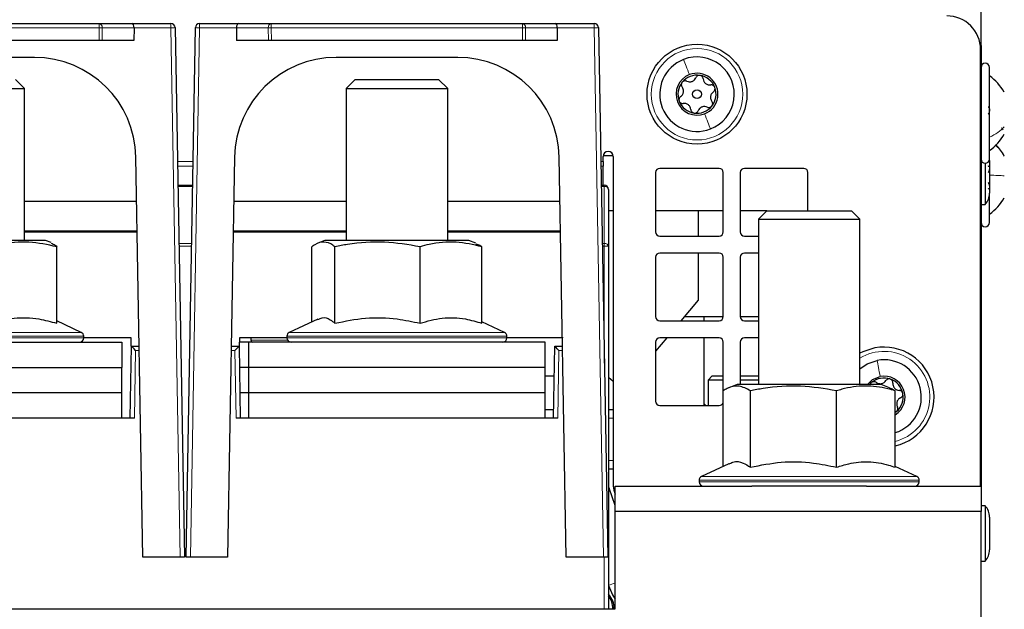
# Paper-space layout 'Blatt5' of a CAD drawing. Header units: millimetres. Extents: x 5 to 418, y 2 to 292.
# Tile 10 of 20: x 249 to 307, y 156 to 190. Entities that reach past the tile are written whole.
import ezdxf

# ---------------------------------------------------------------- set-up
doc = ezdxf.new("R2010")
doc.units = ezdxf.units.MM

psp = doc.layouts.new('Blatt5')

# ---------------------------------------------------------------- linework, layer by layer
at = {"color": 7, "linetype": 'Continuous', "lineweight": 25}
for p, q in [((305.3764, 188.9396), (305.3764, 228.4896)), ((238.4571, 190.0896), (253.2957, 190.0896)), ((253.2957, 190.0896), (255.2458, 190.0896)), ((255.2458, 190.0896), (257.5309, 190.0896)), ((255.3494, 189.8353), (255.344, 189.0896)), ((257.7808, 189.844), (258.3264, 158.5896)), ((258.4264, 158.5896), (258.9719, 189.844)), ((259.2219, 190.0896), (261.5069, 190.0896)), ((261.4033, 189.8353), (261.4087, 189.0896)), ((261.5069, 190.0896), (263.4571, 190.0896)), ((263.4571, 190.0896), (278.2957, 190.0896)), ((278.2957, 190.0896), (280.2458, 190.0896)), ((280.2458, 190.0896), (282.5309, 190.0896)), ((280.3494, 189.8353), (280.344, 189.0896)), ((282.7808, 189.844), (283.3264, 158.5896)), ((253.2903, 189.0896), (238.4624, 189.0896)), ((253.467, 189.0896), (253.2903, 189.0896)), ((255.344, 189.0896), (253.467, 189.0896)), ((263.2857, 189.0896), (261.4087, 189.0896)), ((263.4624, 189.0896), (263.2857, 189.0896)), ((278.2903, 189.0896), (263.4624, 189.0896)), ((278.467, 189.0896), (278.2903, 189.0896)), ((280.344, 189.0896), (278.467, 189.0896)), ((305.311, 188.9396), (305.3764, 188.9396)), ((305.3764, 188.7896), (305.3357, 188.7896)), ((305.3514, 162.7896), (305.3514, 188.5396)), ((305.3764, 188.7896), (305.3764, 188.9396)), ((305.3764, 188.7896), (305.3764, 162.7896)), ((249.4653, 188.0896), (242.2875, 188.0896)), ((274.4653, 188.0896), (267.2875, 188.0896)), ((305.8764, 182.0896), (305.8764, 187.4896)), ((248.8764, 186.2529), (248.3396, 186.7896)), ((268.4131, 186.7896), (267.8764, 186.2529)), ((268.4131, 186.7896), (273.3396, 186.7896)), ((273.8764, 186.2529), (273.3396, 186.7896)), ((242.8764, 186.2529), (248.8764, 186.2529)), ((248.8764, 177.2896), (248.8764, 186.2529)), ((267.8764, 186.2529), (267.8764, 177.2896)), ((267.8764, 186.2529), (273.8764, 186.2529)), ((273.8764, 177.2896), (273.8764, 186.2529)), ((255.8764, 158.5896), (255.4643, 182.1943)), ((261.2884, 182.1943), (260.8764, 158.5896)), ((280.8764, 158.5896), (280.4643, 182.1943)), ((283.0514, 181.9521), (283.0514, 182.2396)), ((283.0556, 182.2896), (283.6472, 182.2896)), ((283.6514, 182.2396), (283.6514, 162.7896)), ((305.8764, 182.0107), (305.875, 182.0633)), ((305.8764, 182.0107), (305.8764, 182.0896)), ((283.0514, 181.9521), (283.0514, 181.6582)), ((283.0514, 180.5396), (283.0514, 181.6582)), ((289.9014, 181.5396), (286.4014, 181.5396)), ((294.9014, 181.5396), (291.4014, 181.5396)), ((305.6264, 181.8396), (305.6264, 179.4071)), ((305.8764, 182.0107), (305.8764, 180.0686)), ((286.1514, 181.2896), (286.1514, 177.7896)), ((290.1514, 177.7896), (290.1514, 181.2896)), ((291.1514, 181.2896), (291.1514, 177.7896)), ((295.1514, 179.0396), (295.1514, 181.2896)), ((257.9432, 180.5396), (258.8095, 180.5396)), ((282.9432, 180.5396), (283.1264, 180.5396)), ((283.3764, 180.2896), (283.3764, 176.9343)), ((305.8764, 178.3396), (305.8764, 180.0642)), ((255.5098, 179.5896), (248.8764, 179.5896)), ((267.8764, 179.5896), (261.2429, 179.5896)), ((280.5098, 179.5896), (273.8764, 179.5896)), ((305.3764, 179.4071), (305.6264, 179.4071)), ((283.6514, 179.0396), (283.3764, 179.0396)), ((290.1514, 179.0396), (286.1514, 179.0396)), ((288.6764, 179.0396), (288.6764, 177.5396)), ((292.7264, 179.0396), (291.1514, 179.0396)), ((292.7264, 179.0396), (292.2264, 178.5396)), ((292.2264, 178.5396), (292.2264, 168.7896)), ((292.2264, 178.5396), (298.2264, 178.5396)), ((292.7264, 179.0396), (297.7264, 179.0396)), ((298.2264, 178.5396), (297.7264, 179.0396)), ((298.2264, 168.7896), (298.2264, 178.5396)), ((255.5404, 177.8396), (248.8764, 177.8396)), ((248.8764, 177.7896), (254.6264, 177.7896)), ((254.6264, 177.7896), (255.5412, 177.7896)), ((254.8755, 177.8396), (254.8764, 177.7896)), ((261.2115, 177.7896), (262.1263, 177.7896)), ((267.8764, 177.8396), (261.2124, 177.8396)), ((261.8764, 177.7896), (261.8772, 177.8396)), ((262.1263, 177.7896), (267.8764, 177.7896)), ((280.5404, 177.8396), (273.8764, 177.8396)), ((273.8764, 177.7896), (279.6264, 177.7896)), ((279.6264, 177.7896), (280.5412, 177.7896)), ((279.8755, 177.8396), (279.8764, 177.7896)), ((286.4014, 177.5396), (289.9014, 177.5396)), ((291.4014, 177.5396), (292.2264, 177.5396)), ((250.1264, 177.2896), (241.6264, 177.2896)), ((250.4585, 177.1568), (250.1264, 177.2896)), ((250.7853, 172.3976), (250.7853, 176.9112)), ((265.852, 172.4778), (265.852, 176.9112)), ((266.6264, 177.2896), (266.2127, 177.1242)), ((275.1264, 177.2896), (266.6264, 177.2896)), ((267.2165, 172.3976), (267.2165, 176.9112)), ((272.2409, 172.3976), (272.2409, 176.9112)), ((275.54, 177.1242), (275.1264, 177.2896)), ((275.9007, 172.3976), (275.9007, 176.9112)), ((283.3764, 176.9343), (283.3764, 155.5396)), ((286.1514, 176.2896), (286.1514, 172.7896)), ((289.9014, 176.5396), (286.4014, 176.5396)), ((288.6764, 176.5396), (288.6764, 173.7606)), ((290.1514, 172.7896), (290.1514, 176.2896)), ((291.1514, 176.2896), (291.1514, 172.7896)), ((292.2264, 176.5396), (291.4014, 176.5396)), ((288.6764, 173.7606), (287.6519, 172.5396)), ((287.8616, 172.7896), (290.1514, 172.7896)), ((289.0264, 172.5396), (289.0264, 172.7896)), ((291.1514, 172.7896), (292.2264, 172.7896)), ((252.232, 171.8569), (250.7853, 172.5315)), ((266.1993, 172.6397), (264.5207, 171.8569)), ((277.232, 171.8569), (275.9007, 172.4778)), ((286.4014, 172.5396), (289.9014, 172.5396)), ((291.4014, 172.5396), (292.2264, 172.5396)), ((252.3764, 171.5396), (252.3764, 171.6304)), ((264.3764, 171.6304), (264.3764, 171.5396)), ((277.3764, 171.5396), (277.3764, 171.6304)), ((280.6497, 171.5775), (280.649, 171.5396)), ((237.1264, 171.2896), (254.6264, 171.2896)), ((255.1764, 171.5396), (252.3764, 171.5396)), ((254.6264, 171.2896), (254.6264, 169.7896)), ((255.1264, 166.7896), (255.2005, 171.0396)), ((255.1851, 171.0396), (255.1764, 171.5396)), ((255.1851, 171.0396), (255.2005, 171.0396)), ((255.2005, 171.0396), (255.2006, 171.0396)), ((255.2006, 171.0396), (255.659, 171.0396)), ((261.0937, 171.0396), (261.5521, 171.0396)), ((261.5521, 171.0396), (261.5522, 171.0396)), ((261.5522, 171.0396), (261.5676, 171.0396)), ((261.5522, 171.0396), (261.6264, 166.7896)), ((261.5764, 171.5396), (261.5676, 171.0396)), ((262.1264, 171.2896), (261.572, 171.2896)), ((264.3764, 171.5396), (261.5764, 171.5396)), ((279.6264, 171.2896), (262.1264, 171.2896)), ((262.1264, 169.7896), (262.1264, 171.2896)), ((262.2514, 171.5396), (262.2514, 171.3896)), ((280.649, 171.5396), (277.3764, 171.5396)), ((279.6264, 169.7896), (279.6264, 171.2896)), ((280.1264, 166.7896), (280.2005, 171.0396)), ((280.2005, 171.0396), (280.2006, 171.0396)), ((280.2006, 171.0396), (280.659, 171.0396)), ((280.649, 171.5396), (280.6503, 171.5396)), ((286.8128, 171.5396), (286.1514, 170.7514)), ((286.1514, 171.2896), (286.1514, 167.7896)), ((289.9014, 171.5396), (286.4014, 171.5396)), ((289.0264, 167.5396), (289.0264, 171.5396)), ((290.1514, 168.4167), (290.1514, 171.2896)), ((291.1514, 171.2896), (291.1514, 168.7896)), ((292.2264, 171.5396), (291.4014, 171.5396)), ((237.1264, 169.7896), (254.6264, 169.7896)), ((254.6264, 168.2896), (254.6264, 169.7896)), ((262.1264, 169.7896), (261.574, 169.7896)), ((279.6264, 169.7896), (262.1264, 169.7896)), ((262.1264, 168.2896), (262.1264, 169.7896)), ((279.6264, 168.2896), (279.6264, 169.7896)), ((279.6264, 169.2896), (280.17, 169.2896)), ((289.5014, 169.2896), (289.2514, 169.0396)), ((289.5014, 169.2896), (290.1514, 169.2896)), ((291.1514, 169.2896), (292.2264, 169.2896)), ((283.3764, 169.2147), (283.6514, 168.984)), ((289.2514, 169.0396), (289.2514, 167.5396)), ((290.1514, 169.0396), (289.2514, 169.0396)), ((290.9764, 168.7896), (290.4817, 168.5918)), ((299.4764, 168.7896), (290.9764, 168.7896)), ((292.2264, 169.0396), (291.1514, 169.0396)), ((298.8128, 168.7896), (298.9157, 168.8907)), ((299.971, 168.5918), (299.4764, 168.7896)), ((254.6264, 168.2896), (237.1264, 168.2896)), ((254.6264, 166.7896), (254.6264, 168.2896)), ((262.1264, 168.2896), (261.6002, 168.2896)), ((279.6264, 168.2896), (262.1264, 168.2896)), ((262.1264, 166.7896), (262.1264, 168.2896)), ((279.6264, 166.7896), (279.6264, 168.2896)), ((290.1416, 163.9496), (290.1416, 168.4112)), ((291.7571, 163.8976), (291.7571, 168.4112)), ((296.8418, 163.8976), (296.8418, 168.4112)), ((300.3111, 163.8976), (300.3111, 168.4112)), ((286.4014, 167.5396), (289.9014, 167.5396)), ((289.1264, 167.5396), (289.0264, 167.6396)), ((280.1351, 167.2896), (279.6264, 167.2896)), ((283.6514, 167.2896), (283.3764, 167.2896)), ((300.3871, 167.1885), (300.3111, 167.1284)), ((255.3763, 166.7896), (236.3764, 166.7896)), ((280.3763, 166.7896), (261.3764, 166.7896)), ((290.4782, 164.1065), (288.8707, 163.3569)), ((283.6514, 163.7896), (283.3764, 163.7896)), ((301.582, 163.3569), (300.3111, 163.9496)), ((288.7264, 163.1304), (288.7264, 163.0396)), ((301.7264, 163.0396), (301.7264, 163.1304)), ((283.3764, 162.7421), (283.4082, 162.6577)), ((283.7764, 161.6461), (283.4082, 162.6577)), ((283.7764, 161.2896), (283.7764, 162.7896)), ((283.7764, 162.7896), (291.8352, 162.7896)), ((298.6175, 162.7896), (291.8352, 162.7896)), ((298.6175, 162.7896), (305.3764, 162.7896)), ((305.3764, 162.7896), (305.3764, 161.2896)), ((283.7764, 155.5396), (283.7764, 161.2896)), ((305.3764, 161.2896), (283.7764, 161.2896)), ((305.6264, 161.6221), (305.3764, 161.6221)), ((305.3764, 146.7896), (305.3764, 161.2896)), ((305.6264, 161.6221), (305.6264, 158.3571)), ((305.8764, 160.9607), (305.8764, 159.0186)), ((258.0762, 158.5896), (255.8764, 158.5896)), ((258.3264, 158.5896), (258.0762, 158.5896)), ((258.6765, 158.5896), (258.4264, 158.5896)), ((260.8764, 158.5896), (258.6765, 158.5896)), ((283.0762, 158.5896), (280.8764, 158.5896)), ((283.3264, 158.5896), (283.0762, 158.5896)), ((305.3764, 158.3571), (305.6264, 158.3571)), ((207.9764, 155.5396), (283.7764, 155.5396))]:
    psp.add_line(p, q, dxfattribs=at)
at = {"color": 7, "linetype": 'Continuous', "lineweight": 18}
for p, q in [((253.2957, 189.8353), (238.4571, 189.8353)), ((253.2903, 189.0896), (253.2957, 189.8353)), ((253.2957, 189.8353), (253.2957, 190.0896)), ((253.4724, 189.8353), (253.467, 189.0896)), ((255.3494, 189.8353), (253.4724, 189.8353)), ((257.5309, 189.8353), (255.3494, 189.8353)), ((257.5309, 190.0896), (257.5309, 189.8353)), ((258.0762, 158.5896), (257.5309, 189.8353)), ((259.2219, 189.8353), (258.6765, 158.5896)), ((259.2219, 189.8353), (259.2219, 190.0896)), ((261.4033, 189.8353), (259.2219, 189.8353)), ((263.2803, 189.8353), (261.4033, 189.8353)), ((263.2857, 189.0896), (263.2803, 189.8353)), ((263.4571, 189.8353), (263.4571, 190.0896)), ((278.2957, 189.8353), (263.4571, 189.8353)), ((263.4571, 189.8353), (263.4624, 189.0896)), ((278.2903, 189.0896), (278.2957, 189.8353)), ((278.2957, 189.8353), (278.2957, 190.0896)), ((278.4724, 189.8353), (278.467, 189.0896)), ((280.3494, 189.8353), (278.4724, 189.8353)), ((282.5309, 189.8353), (280.3494, 189.8353)), ((282.5309, 190.0896), (282.5309, 189.8353)), ((283.0762, 158.5896), (282.5309, 189.8353)), ((258.8342, 181.9521), (257.9186, 181.9521)), ((258.829, 181.6582), (257.9237, 181.6582)), ((283.0514, 181.9521), (282.9186, 181.9521)), ((283.0514, 181.6582), (282.9237, 181.6582)), ((258.8082, 180.4664), (257.9445, 180.4664)), ((283.1264, 180.4664), (282.9445, 180.4664)), ((283.1264, 180.4664), (283.1264, 180.5396)), ((283.1264, 177.1111), (283.1264, 180.4664)), ((254.6264, 177.7896), (254.6255, 177.8396)), ((262.1272, 177.8396), (262.1263, 177.7896)), ((279.6264, 177.7896), (279.6255, 177.8396)), ((258.0031, 177.1111), (258.7497, 177.1111)), ((258.7466, 176.9386), (258.0061, 176.9386)), ((283.0031, 177.1111), (283.1264, 177.1111)), ((283.1264, 176.9386), (283.0061, 176.9386)), ((283.1264, 176.9386), (283.1264, 177.1111)), ((283.1264, 170.0476), (283.1264, 176.9386)), ((247.0741, 171.8569), (252.232, 171.8569)), ((252.3764, 171.6304), (247.1013, 171.6304)), ((272.5833, 171.6304), (264.3764, 171.6304)), ((264.5207, 171.8569), (272.5454, 171.8569)), ((272.5454, 171.8569), (277.232, 171.8569)), ((277.3764, 171.6304), (272.5833, 171.6304)), ((247.1013, 171.5396), (252.3764, 171.5396)), ((262.2514, 171.3896), (263.2245, 171.3896)), ((263.2245, 171.3896), (264.4264, 171.3896)), ((264.3764, 171.5396), (272.5833, 171.5396)), ((272.5833, 171.5396), (277.3764, 171.5396)), ((255.4462, 170.794), (255.3763, 166.7896)), ((255.6633, 170.794), (255.4462, 170.794)), ((261.3065, 170.794), (261.0894, 170.794)), ((261.3764, 166.7896), (261.3065, 170.794)), ((280.4462, 170.794), (280.3763, 166.7896)), ((280.6633, 170.794), (280.4462, 170.794)), ((283.6514, 166.7896), (283.3764, 166.7896)), ((283.6514, 164.2896), (283.3764, 164.2896)), ((290.8865, 163.1304), (288.7264, 163.1304)), ((288.7264, 163.0396), (290.8865, 163.0396)), ((288.8707, 163.3569), (290.9829, 163.3569)), ((301.7264, 163.1304), (290.8865, 163.1304)), ((290.8865, 163.0396), (301.7264, 163.0396)), ((290.9829, 163.3569), (301.582, 163.3569)), ((283.4082, 162.6577), (283.3764, 162.6461)), ((283.1264, 155.5396), (283.1264, 158.5896)), ((283.7764, 157.0703), (283.3764, 156.9247))]:
    psp.add_line(p, q, dxfattribs=at)
at = {"color": 7, "linetype": 'Continuous', "lineweight": 25, "flags": 128}
for points in [[(299.0965, 170.937), (298.3934, 170.708), (298.2264, 170.6226)], [(298.2264, 169.7158), (298.6456, 169.9963), (299.2376, 170.2004)], [(298.667, 168.7896), (298.9712, 169.0735), (299.4186, 169.2551)], [(283.3676, 156.9216), (283.6195, 156.3657), (283.7764, 156.1039)]]:
    psp.add_lwpolyline(points, dxfattribs=at)
at = {"color": 7, "linetype": 'Continuous', "lineweight": 25}
for radius in [2.95, 0.259]:
    psp.add_circle((288.6014, 185.9146), radius, dxfattribs=at)
at = {"color": 7, "linetype": 'Continuous', "lineweight": 18}
psp.add_circle((288.6014, 185.9146), 2.7, dxfattribs=at)
at = {"color": 7, "linetype": 'Continuous', "lineweight": 25}
for centre, radius, start, end in [((303.3514, 188.5396), 2, 0, 90), ((257.5309, 189.8396), 0.25, 1, 90), ((259.2219, 189.8396), 0.25, 90, 179), ((282.5309, 189.8396), 0.25, 1, 90), ((249.4653, 182.0896), 6, 1, 90), ((267.2875, 182.0896), 6, 90, 179), ((274.4653, 182.0896), 6, 1, 90), ((288.6014, 185.9146), 2.2, 111.195726, 291.195726), ((288.6014, 185.9146), 2.2, 291.195726, 111.195726), ((305.6264, 187.4896), 0.25, 0, 180), ((288.6014, 185.9146), 1.2375, 111.195726, 291.195726), ((288.6014, 185.9146), 1.125, 81.195726, 141.195726), ((288.6014, 185.9146), 1.2375, 291.195726, 111.195726), ((288.6014, 185.9146), 1.125, 21.195726, 81.195726), ((304.2417, 184.6246), 2.875, 29.198896, 55.348482), ((288.6014, 185.9146), 1.125, 141.195726, 201.195726), ((288.6014, 185.9146), 1.125, 321.195726, 21.195726), ((288.6014, 185.9146), 1.125, 201.195726, 261.195726), ((288.6014, 185.9146), 1.125, 261.195726, 321.195726), ((304.2417, 184.9547), 2.875, 304.651518, 330.801104), ((304.2417, 180.8746), 2.875, 29.198896, 45.200914), ((283.3514, 182.2396), 0.3, 0, 180), ((305.6264, 182.0896), 0.25, 180, 0), ((286.4014, 181.2896), 0.25, 90, 180), ((289.9014, 181.2896), 0.25, 0, 90), ((291.4014, 181.2896), 0.25, 90, 180), ((294.9014, 181.2896), 0.25, 0, 90), ((283.1264, 180.2896), 0.25, 0, 90), ((304.8764, 180.0686), 1, 318.590378, 0), ((304.2417, 181.2047), 2.875, 304.651518, 330.801104), ((305.6264, 178.3396), 0.25, 180, 0), ((286.4014, 177.7896), 0.25, 180, 270), ((289.9014, 177.7896), 0.25, 270, 0), ((291.4014, 177.7896), 0.25, 180, 270), ((286.4014, 176.2896), 0.25, 90, 180), ((289.9014, 176.2896), 0.25, 0, 90), ((291.4014, 176.2896), 0.25, 90, 180), ((286.4014, 172.7896), 0.25, 180, 270), ((289.9014, 172.7896), 0.25, 270, 0), ((291.4014, 172.7896), 0.25, 180, 270), ((252.1264, 171.6304), 0.25, 0, 65), ((264.6264, 171.6304), 0.25, 115, 180), ((277.1264, 171.6304), 0.25, 0, 65), ((252.1264, 171.5396), 0.25, 270, 0), ((262.3514, 171.3896), 0.1, 180, 270), ((264.6264, 171.5396), 0.25, 180, 270), ((277.1264, 171.5396), 0.25, 270, 0), ((286.4014, 171.2896), 0.25, 90, 180), ((289.9014, 171.2896), 0.25, 0, 90), ((291.4014, 171.2896), 0.25, 90, 180), ((299.6514, 168.0396), 2.95, 282.922626, 100.840298), ((299.6514, 168.0396), 2.2, 287.450051, 100.840298), ((299.6514, 168.0396), 1.2375, 302.215812, 100.840298), ((299.6514, 168.0396), 1.125, 70.840298, 130.840298), ((299.6514, 168.0396), 1.125, 10.840298, 70.840298), ((299.6514, 168.0396), 1.125, 310.840298, 10.840298), ((286.4014, 167.7896), 0.25, 180, 270), ((289.9014, 167.7896), 0.25, 270, 343.967789), ((288.9764, 163.1304), 0.25, 115, 180), ((288.9764, 163.0396), 0.25, 180, 270), ((301.4764, 163.0396), 0.25, 270, 0), ((301.4764, 163.1304), 0.25, 0, 65), ((284.6514, 162.7896), 1, 180, 208.955024), ((304.8764, 160.9607), 1, 0, 41.409622), ((304.8764, 159.0186), 1, 318.590378, 0), ((282.433, 155.5415), 1.2794, 359.916698, 42.493878), ((282.3494, 155.5411), 1.2828, 359.933234, 36.819975)]:
    psp.add_arc(centre, radius, start, end, dxfattribs=at)
at = {"color": 7, "linetype": 'Continuous', "lineweight": 18}
for centre, radius, start, end in [((253.2504, 189.8696), 0.2246, 351.205432, 78.38327), ((253.384, 200.5681), 10.7332, 269.528234, 270.471766), ((257.5308, 193.4223), 3.587, 270.001424, 273.997358), ((259.222, 193.4223), 3.587, 266.002642, 269.998576), ((263.5023, 189.8696), 0.2246, 101.61673, 188.794568), ((263.3687, 200.5681), 10.7332, 269.528234, 270.471766), ((278.2504, 189.8696), 0.2246, 351.205432, 78.38327), ((278.384, 200.5681), 10.7332, 269.528234, 270.471766), ((282.5308, 193.4223), 3.587, 270.001424, 273.997358), ((283.1576, 180.2454), 0.2232, 11.421754, 98.049467), ((283.1576, 176.8901), 0.2232, 11.421754, 98.049467), ((283.1888, 173.3542), 3.585, 87.001674, 90.998631), ((299.6514, 168.0396), 2.7, 284.14295, 121.855431)]:
    psp.add_arc(centre, radius, start, end, dxfattribs=at)
at = {"color": 7, "linetype": 'Continuous', "lineweight": 25}
for centre, major_axis, ratio, start_param, end_param in [((255.2458, 189.8396), (0, 0.25), 0.4142136, 4.6949357, 6.2831853), ((261.5069, 189.8396), (0, 0.25), 0.4142136, 0, 1.5882496), ((280.2458, 189.8396), (0, 0.25), 0.4142136, 4.6949357, 6.2831853), ((255.4462, 170.7896), (-0.2457, 0.25), 0.0087255, 4.7212679, 6.274611), ((261.3065, 170.7896), (0.2457, 0.25), 0.0087255, 0.0085744, 1.5619174), ((280.4462, 170.7896), (-0.2457, 0.25), 0.0087255, 4.7212679, 6.274611)]:
    psp.add_ellipse(centre, major_axis=major_axis, ratio=ratio, start_param=start_param, end_param=end_param, dxfattribs=at)
at = {"color": 7, "linetype": 'Continuous', "lineweight": 18}
for points in [[(287.8059, 187.9658), (287.8549, 187.8396), (287.9527, 187.5872), (288.0869, 187.2414), (288.1539, 187.0684)], [(289.3968, 183.8635), (289.3478, 183.9897), (289.25, 184.242), (289.1158, 184.5879), (289.0488, 184.7609)], [(305.8764, 183.3792), (306.0498, 183.466), (306.3966, 183.6395), (306.6331, 183.8773), (306.7514, 183.9963)], [(305.8764, 181.1389), (306.0498, 181.1328), (306.3966, 181.1206), (306.6331, 181.1039), (306.7514, 181.0955)], [(299.2376, 170.2004), (299.2631, 170.0674), (299.314, 169.8016), (299.3837, 169.4372), (299.4186, 169.2551)]]:
    psp.add_open_spline(points, degree=3, dxfattribs=at)
at = {"color": 7, "linetype": 'Continuous', "lineweight": 25}
for points, knots in [([(287.9967, 186.6818), (287.9745, 186.69), (287.9301, 186.7065), (287.8547, 186.7029), (287.7806, 186.6762), (287.7433, 186.6385), (287.7247, 186.6196)], [0, 0, 0, 0, 0.2498071, 0.5000551, 0.7503094, 1, 1, 1, 1]), ([(287.9967, 186.6818), (288.0448, 186.6647), (288.1171, 186.6389), (288.227, 186.6457), (288.3089, 186.6669), (288.384, 186.7064), (288.4704, 186.7755), (288.5066, 186.8436), (288.5307, 186.8888)], [0, 0, 0, 0, 0.2491679, 0.3743031, 0.4989033, 0.6239875, 0.7497462, 1, 1, 1, 1]), ([(288.7736, 187.0264), (288.7471, 187.0277), (288.6941, 187.0304), (288.6214, 187.0002), (288.5633, 186.9522), (288.5416, 186.91), (288.5307, 186.8888)], [0, 0, 0, 0, 0.250033, 0.4996315, 0.7492277, 1, 1, 1, 1]), ([(288.9634, 186.8218), (288.9595, 186.8452), (288.9515, 186.8919), (288.9108, 186.9553), (288.8505, 187.0062), (288.7992, 187.0196), (288.7736, 187.0264)], [0, 0, 0, 0, 0.2498147, 0.4999078, 0.7501201, 1, 1, 1, 1]), ([(288.9634, 186.8218), (288.9726, 186.7716), (288.9865, 186.6961), (289.0473, 186.6044), (289.1066, 186.544), (289.1784, 186.4987), (289.2814, 186.4585), (289.3585, 186.4612), (289.4097, 186.4629)], [0, 0, 0, 0, 0.2491995, 0.3743362, 0.4989302, 0.6240074, 0.7497593, 1, 1, 1, 1]), ([(287.6347, 185.7746), (287.6736, 185.8077), (287.732, 185.8574), (287.7811, 185.956), (287.8037, 186.0375), (287.807, 186.1223), (287.7903, 186.2316), (287.7495, 186.297), (287.7223, 186.3406)], [0, 0, 0, 0, 0.249201, 0.3743378, 0.4989316, 0.6240084, 0.74976, 1, 1, 1, 1]), ([(287.7247, 186.6196), (287.7103, 186.5974), (287.6815, 186.5529), (287.6712, 186.4748), (287.6838, 186.4005), (287.7095, 186.3606), (287.7223, 186.3406)], [0, 0, 0, 0, 0.2498571, 0.4994664, 0.7490114, 1, 1, 1, 1]), ([(289.6503, 186.3214), (289.6382, 186.345), (289.614, 186.3922), (289.5516, 186.4401), (289.4809, 186.4663), (289.4335, 186.4641), (289.4097, 186.4629)], [0, 0, 0, 0, 0.2499907, 0.4996106, 0.7491271, 1, 1, 1, 1]), ([(289.568, 186.0547), (289.5863, 186.0698), (289.6228, 186.1), (289.6573, 186.167), (289.6712, 186.2446), (289.6573, 186.2958), (289.6503, 186.3214)], [0, 0, 0, 0, 0.2498519, 0.4999015, 0.7501147, 1, 1, 1, 1]), ([(287.6347, 185.7746), (287.6164, 185.7595), (287.58, 185.7293), (287.5454, 185.6622), (287.5315, 185.5846), (287.5455, 185.5335), (287.5525, 185.5079)], [0, 0, 0, 0, 0.24985187, 0.49990154, 0.75011466, 1, 1, 1, 1]), ([(289.568, 186.0547), (289.5292, 186.0216), (289.4707, 185.9718), (289.4217, 185.8733), (289.3991, 185.7917), (289.3957, 185.707), (289.4124, 185.5976), (289.4532, 185.5322), (289.4804, 185.4887)], [0, 0, 0, 0, 0.249201, 0.3743378, 0.4989316, 0.6240084, 0.74976, 1, 1, 1, 1]), ([(287.5525, 185.5079), (287.5645, 185.4843), (287.5887, 185.4371), (287.6512, 185.3892), (287.7219, 185.3629), (287.7692, 185.3652), (287.793, 185.3663)], [0, 0, 0, 0, 0.2499907, 0.4996106, 0.7491271, 1, 1, 1, 1]), ([(288.2393, 185.0074), (288.2301, 185.0577), (288.2162, 185.1331), (288.1554, 185.2249), (288.0961, 185.2853), (288.0244, 185.3306), (287.9213, 185.3707), (287.8443, 185.3681), (287.793, 185.3663)], [0, 0, 0, 0, 0.2491995, 0.3743362, 0.4989302, 0.6240074, 0.7497593, 1, 1, 1, 1]), ([(288.2393, 185.0074), (288.2433, 184.9841), (288.2512, 184.9374), (288.292, 184.8739), (288.3522, 184.8231), (288.4035, 184.8096), (288.4292, 184.8029)], [0, 0, 0, 0, 0.2498147, 0.4999078, 0.7501201, 1, 1, 1, 1]), ([(288.4292, 184.8029), (288.4557, 184.8015), (288.5086, 184.7989), (288.5813, 184.829), (288.6394, 184.8771), (288.6611, 184.9193), (288.672, 184.9404)], [0, 0, 0, 0, 0.250033, 0.4996315, 0.7492277, 1, 1, 1, 1]), ([(289.206, 185.1475), (289.1579, 185.1646), (289.0856, 185.1903), (288.9757, 185.1836), (288.8938, 185.1624), (288.8187, 185.1229), (288.7324, 185.0538), (288.6961, 184.9857), (288.672, 184.9404)], [0, 0, 0, 0, 0.2491679, 0.3743031, 0.4989033, 0.6239875, 0.7497462, 1, 1, 1, 1]), ([(289.206, 185.1475), (289.2282, 185.1393), (289.2726, 185.1227), (289.348, 185.1263), (289.4221, 185.1531), (289.4594, 185.1908), (289.4781, 185.2096)], [0, 0, 0, 0, 0.24980712, 0.50005507, 0.75030939, 1, 1, 1, 1]), ([(289.4781, 185.2096), (289.4925, 185.2319), (289.5213, 185.2764), (289.5315, 185.3544), (289.5189, 185.4288), (289.4932, 185.4687), (289.4804, 185.4887)], [0, 0, 0, 0, 0.2498571, 0.4994664, 0.7490114, 1, 1, 1, 1]), ([(305.7908, 185.1686), (305.8025, 185.165), (305.8259, 185.158), (305.8535, 185.1186), (305.8718, 185.0593), (305.8786, 184.984), (305.872, 184.9036), (305.8537, 184.8303), (305.826, 184.771), (305.8025, 184.7485), (305.7908, 184.7372)], [0, 0, 0, 0, 0.1251933, 0.2494385, 0.3742794, 0.4990244, 0.6238686, 0.7493688, 0.8744304, 1, 1, 1, 1]), ([(306.5943, 183.9371), (306.5956, 183.9348), (306.6104, 183.9075), (306.6393, 183.8621), (306.6658, 183.8205)], [0, 0, 0, 0, 0.08478885, 1, 1, 1, 1]), ([(305.7908, 181.6722), (305.8025, 181.6759), (305.8259, 181.6833), (305.8535, 181.6652), (305.8718, 181.6238), (305.8786, 181.5603), (305.872, 181.4836), (305.8537, 181.4055), (305.826, 181.3347), (305.8025, 181.3006), (305.7908, 181.2836)], [0, 0, 0, 0, 0.12522067, 0.24948138, 0.37432391, 0.49906134, 0.62389537, 0.74938732, 0.87444029, 1, 1, 1, 1]), ([(305.7908, 180.7114), (305.8025, 180.693), (305.8259, 180.6563), (305.8535, 180.5837), (305.8718, 180.506), (305.8786, 180.4317), (305.872, 180.3725), (305.8537, 180.3368), (305.826, 180.3251), (305.8025, 180.3367), (305.7908, 180.3425)], [0, 0, 0, 0, 0.1251933, 0.2494385, 0.3742794, 0.4990244, 0.6238686, 0.7493688, 0.8744304, 1, 1, 1, 1]), ([(250.7853, 176.9112), (250.2395, 177.0293), (249.1307, 177.2691), (247.8029, 177.1444), (247.0497, 176.959), (246.8556, 176.9112)], [0, 0, 0, 0, 0.4185557, 0.8501619, 1, 1, 1, 1]), ([(250.4565, 177.1166), (250.5375, 177.0909), (250.648, 177.056), (250.7564, 176.9417), (250.7853, 176.9112)], [0, 0, 0, 0, 0.7332983, 1, 1, 1, 1]), ([(267.2165, 176.9112), (267.1762, 176.9406), (266.9625, 177.0967), (266.5634, 177.2517), (266.1456, 177.1221), (265.9096, 176.9525), (265.852, 176.9112)], [0, 0, 0, 0, 0.0896818, 0.4753516, 0.8719637, 1, 1, 1, 1]), ([(272.2409, 176.9112), (271.543, 177.0293), (270.1254, 177.2691), (268.4277, 177.1444), (267.4647, 176.959), (267.2165, 176.9112)], [0, 0, 0, 0, 0.4185557, 0.8501619, 1, 1, 1, 1]), ([(275.9007, 176.9112), (275.3923, 177.0293), (274.3597, 177.2691), (273.1231, 177.1444), (272.4216, 176.959), (272.2409, 176.9112)], [0, 0, 0, 0, 0.4185557, 0.8501619, 1, 1, 1, 1]), ([(275.5366, 177.0832), (275.618, 177.0637), (275.7403, 177.0345), (275.8604, 176.9421), (275.9007, 176.9112)], [0, 0, 0, 0, 0.6645669, 1, 1, 1, 1]), ([(246.8556, 172.3976), (247.3232, 172.5195), (248.2727, 172.7668), (249.6077, 172.718), (250.4366, 172.4925), (250.7853, 172.3976)], [0, 0, 0, 0, 0.3599192, 0.7307377, 1, 1, 1, 1]), ([(266.2126, 172.611), (266.2954, 172.6551), (266.5344, 172.7822), (266.8742, 172.6699), (267.1224, 172.4725), (267.2165, 172.3976)], [0, 0, 0, 0, 0.2476402, 0.7145274, 1, 1, 1, 1]), ([(267.2165, 172.3976), (267.8144, 172.5195), (269.0283, 172.7668), (270.7352, 172.718), (271.795, 172.4925), (272.2409, 172.3976)], [0, 0, 0, 0, 0.3599192, 0.7307377, 1, 1, 1, 1]), ([(272.2409, 172.3976), (272.6764, 172.5195), (273.5606, 172.7668), (274.8039, 172.718), (275.5759, 172.4925), (275.9007, 172.3976)], [0, 0, 0, 0, 0.3599192, 0.7307377, 1, 1, 1, 1]), ([(291.7571, 168.4112), (291.5327, 168.5293), (291.0769, 168.7691), (290.5311, 168.6444), (290.2214, 168.459), (290.1416, 168.4112)], [0, 0, 0, 0, 0.4185557, 0.8501619, 1, 1, 1, 1]), ([(296.8418, 168.4112), (296.1355, 168.5293), (294.7009, 168.7691), (292.9828, 168.6444), (292.0082, 168.459), (291.7571, 168.4112)], [0, 0, 0, 0, 0.4185557, 0.8501619, 1, 1, 1, 1]), ([(300.3111, 168.4112), (300.1646, 168.4525), (299.5772, 168.6185), (298.5156, 168.7519), (297.5002, 168.6004), (296.9443, 168.4406), (296.8418, 168.4112)], [0, 0, 0, 0, 0.1280361, 0.5135986, 0.9103184, 1, 1, 1, 1]), ([(299.1945, 168.903), (299.1741, 168.9151), (299.1334, 168.9393), (299.0586, 168.9493), (298.9809, 168.9363), (298.9374, 168.9059), (298.9157, 168.8907)], [0, 0, 0, 0, 0.2498071, 0.5000551, 0.7503094, 1, 1, 1, 1]), ([(299.1945, 168.903), (299.2387, 168.8775), (299.3052, 168.8392), (299.4145, 168.8261), (299.4989, 168.8322), (299.5799, 168.8575), (299.6772, 168.91), (299.7251, 168.9705), (299.757, 169.0107)], [0, 0, 0, 0, 0.2491679, 0.3743031, 0.4989033, 0.6239875, 0.7497462, 1, 1, 1, 1]), ([(300.0206, 169.1023), (299.9948, 169.1084), (299.9432, 169.1206), (299.8662, 169.104), (299.8004, 169.0671), (299.7715, 169.0295), (299.757, 169.0107)], [0, 0, 0, 0, 0.250033, 0.4996315, 0.7492277, 1, 1, 1, 1]), ([(300.1706, 168.867), (300.1709, 168.8906), (300.1715, 168.938), (300.1428, 169.0078), (300.0927, 169.0686), (300.0446, 169.0911), (300.0206, 169.1023)], [0, 0, 0, 0, 0.2498147, 0.4999078, 0.7501201, 1, 1, 1, 1]), ([(300.1706, 168.867), (300.1706, 168.8159), (300.1707, 168.7392), (300.214, 168.638), (300.2615, 168.5679), (300.324, 168.5105), (300.4181, 168.4524), (300.4944, 168.4412), (300.5451, 168.4337)], [0, 0, 0, 0, 0.2491995, 0.3743362, 0.4989302, 0.6240074, 0.7497593, 1, 1, 1, 1]), ([(299.9615, 168.5681), (299.9981, 168.5632), (300.116, 168.5473), (300.2315, 168.4667), (300.3111, 168.4112)], [0, 0, 0, 0, 0.3108844, 1, 1, 1, 1]), ([(300.7563, 168.2512), (300.7486, 168.2766), (300.7334, 168.3274), (300.6805, 168.3857), (300.6157, 168.4243), (300.5687, 168.4305), (300.5451, 168.4337)], [0, 0, 0, 0, 0.2499907, 0.4996106, 0.7491271, 1, 1, 1, 1]), ([(300.6275, 168.0036), (300.6481, 168.0152), (300.6895, 168.0384), (300.7355, 168.0981), (300.7631, 168.1719), (300.7586, 168.2248), (300.7563, 168.2512)], [0, 0, 0, 0, 0.2498519, 0.4999015, 0.7501147, 1, 1, 1, 1]), ([(300.6275, 168.0036), (300.5833, 167.9781), (300.5169, 167.9396), (300.4509, 167.8515), (300.414, 167.7753), (300.3954, 167.6926), (300.3922, 167.582), (300.4206, 167.5103), (300.4395, 167.4626)], [0, 0, 0, 0, 0.249201, 0.3743378, 0.4989316, 0.6240084, 0.74976, 1, 1, 1, 1]), ([(300.3871, 167.1885), (300.4052, 167.2078), (300.4415, 167.2464), (300.4657, 167.3214), (300.4666, 167.3968), (300.4486, 167.4406), (300.4395, 167.4626)], [0, 0, 0, 0, 0.2498571, 0.4994664, 0.7490114, 1, 1, 1, 1]), ([(290.4919, 164.0771), (290.568, 164.1215), (290.8426, 164.2816), (291.2732, 164.2121), (291.6138, 163.9907), (291.7571, 163.8976)], [0, 0, 0, 0, 0.1818976, 0.6558495, 1, 1, 1, 1]), ([(291.7571, 163.8976), (292.3622, 164.0195), (293.5907, 164.2668), (295.318, 164.218), (296.3906, 163.9925), (296.8418, 163.8976)], [0, 0, 0, 0, 0.3599192, 0.7307377, 1, 1, 1, 1]), ([(296.8418, 163.8976), (297.0813, 163.9738), (297.7012, 164.171), (298.7392, 164.2727), (299.6602, 164.1134), (300.1812, 163.9407), (300.3111, 163.8976)], [0, 0, 0, 0, 0.2097346, 0.542757, 0.8860079, 1, 1, 1, 1])]:
    psp.add_open_spline(points, degree=3, knots=knots, dxfattribs=at)
at = {"color": 7, "linetype": 'Continuous', "lineweight": 18}
psp.add_open_spline([(306.2033, 182.9206), (306.2601, 182.8745), (306.4857, 182.6913), (306.6377, 182.4422), (306.7514, 182.2558)], degree=3, knots=[0, 0, 0, 0, 0.2516973, 1, 1, 1, 1], dxfattribs=at)

doc.saveas('drawing.dxf')
